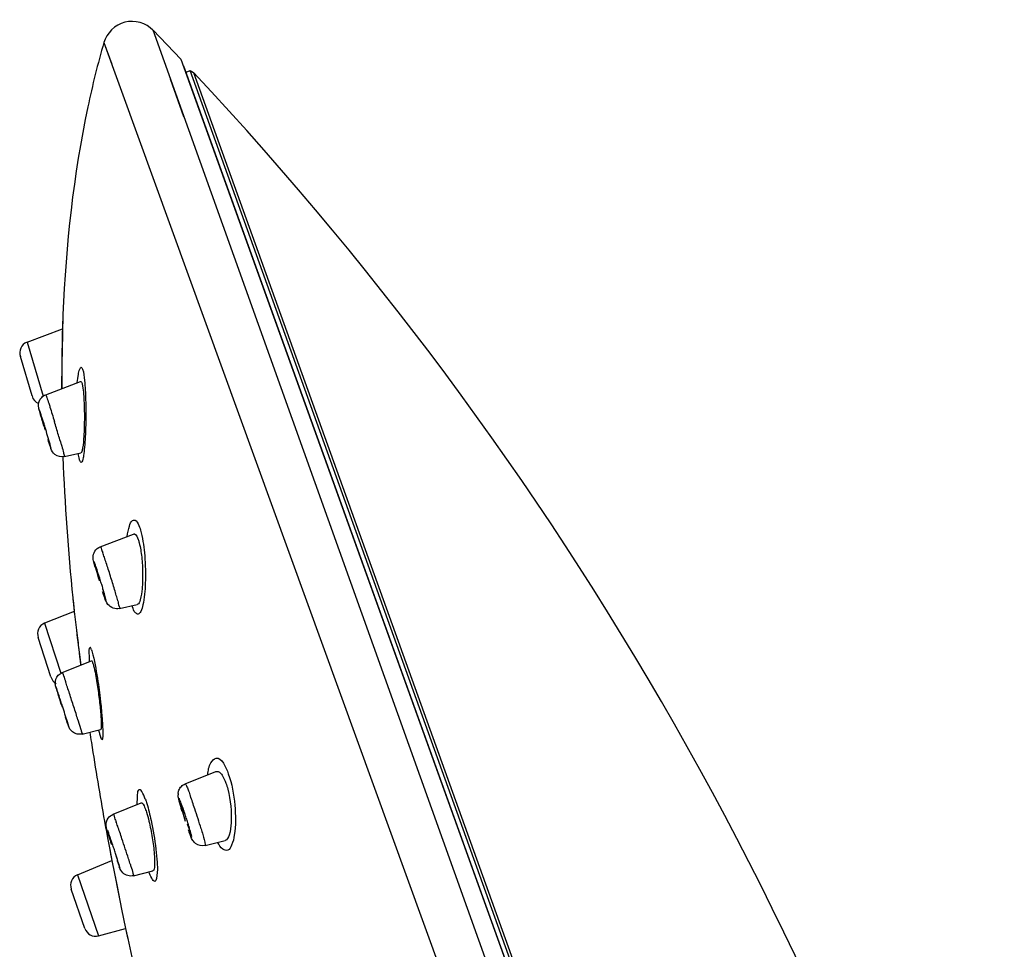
# Model space of a CAD drawing. Header units: millimetres. Extents: x -18 to 104, y 334 to 441.
# Tile 16 of 29: x 4.54 to 11.09, y 434.93 to 441.11. Entities that reach past the tile are written whole.
import ezdxf

# ---------------------------------------------------------------- set-up
doc = ezdxf.new("R2010")
doc.units = ezdxf.units.MM
doc.header["$LTSCALE"] = 23.1
doc.layers.get('0').update_dxf_attribs({"linetype": 'CONTINUOUS'})

msp = doc.modelspace()

# ---------------------------------------------------------------- linework, layer by layer
at = {"color": 9, "linetype": 'CONTINUOUS'}
for p, q in [((10.423, 427.0923), (5.4296, 441.0409)), ((5.4428, 441.0043), (5.4298, 441.0406)), ((5.1025, 440.9587), (5.1555, 440.8139)), ((5.1025, 440.9587), (10.1744, 426.986)), ((5.6139, 440.8488), (10.4498, 427.4166)), ((5.6355, 440.4651), (5.546, 440.7154)), ((5.6982, 440.7593), (10.4524, 427.5541)), ((4.5913, 438.9642), (4.6982, 438.6055)), ((4.7438, 438.278), (4.7483, 438.2651)), ((4.8961, 437.2639), (4.9055, 437.1735)), ((4.7087, 437.0948), (4.8157, 436.7617)), ((4.9201, 437.0481), (4.9253, 437.0108)), ((4.9402, 436.8859), (4.9486, 436.8159)), ((4.7868, 436.6643), (4.7841, 436.6714)), ((4.9304, 436.4522), (4.9501, 436.3883)), ((4.8604, 436.432), (4.8653, 436.4178)), ((4.8653, 436.4178), (4.8681, 436.4107)), ((5.6146, 435.9027), (5.6082, 435.9185)), ((5.1396, 435.5998), (5.1553, 435.5171)), ((4.9273, 435.421), (5.0672, 435.0149)), ((5.1778, 435.4089), (5.1896, 435.3498)), ((5.1896, 435.3498), (5.2141, 435.2282)), ((5.2141, 435.2282), (5.2207, 435.1922)), ((5.2468, 435.0635), (5.2611, 434.9963))]:
    msp.add_line(p, q, dxfattribs=at)
at = {"color": 7, "linetype": 'CONTINUOUS'}
for p, q in [((5.4298, 441.0407), (5.6139, 440.8488)), ((10.5703, 427.0921), (5.6351, 440.8011)), ((5.649, 440.7625), (5.6761, 440.7722)), ((10.4405, 427.5385), (5.6761, 440.7722)), ((5.6761, 440.7722), (5.6982, 440.7593)), ((4.5913, 438.9642), (4.8266, 439.0527)), ((4.6249, 438.6077), (4.5471, 438.8686)), ((4.7163, 438.6154), (4.9478, 438.7031)), ((4.6794, 438.5006), (4.675, 438.5135)), ((4.7497, 438.2654), (4.7496, 438.2655)), ((4.8403, 438.2034), (4.9501, 438.2282)), ((5.0789, 437.603), (5.2995, 437.6886)), ((5.0992, 437.3108), (5.0959, 437.3195)), ((5.1112, 437.2723), (5.1112, 437.2724)), ((4.9055, 437.1735), (4.7087, 437.0948)), ((4.9055, 437.1735), (4.9201, 437.0481)), ((5.2062, 437.192), (5.3249, 437.2198)), ((4.7502, 436.7377), (4.666, 436.9998)), ((4.8262, 436.7671), (5.0202, 436.8452)), ((4.9441, 436.8465), (4.9479, 436.8154)), ((4.7918, 436.6501), (4.7868, 436.6643)), ((4.8664, 436.4181), (4.8664, 436.4182)), ((4.9586, 436.3579), (5.081, 436.3882)), ((5.6438, 436.0262), (5.8477, 436.1083)), ((5.1646, 435.8235), (5.3506, 435.8997)), ((5.6273, 435.8668), (5.6309, 435.8578)), ((5.663, 435.745), (5.658, 435.7583)), ((5.6732, 435.7252), (5.6732, 435.7254)), ((5.1273, 435.6662), (5.1396, 435.5998)), ((5.1346, 435.6982), (5.1281, 435.7158)), ((5.7762, 435.6167), (5.9086, 435.6496)), ((5.1885, 435.5334), (5.1848, 435.5433)), ((4.9273, 435.421), (5.1553, 435.5171)), ((5.1553, 435.5171), (5.1903, 435.3426)), ((5.1553, 435.5171), (5.1564, 435.5115)), ((5.197, 435.4967), (5.2035, 435.4791)), ((5.2994, 435.4151), (5.4287, 435.448)), ((4.9763, 435.0639), (4.8859, 435.3265)), ((5.1903, 435.3426), (5.2207, 435.1922)), ((5.2207, 435.1922), (5.2468, 435.0635)), ((5.0672, 435.0149), (5.2468, 435.0635)), ((5.2457, 435.0692), (5.2468, 435.0635))]:
    msp.add_line(p, q, dxfattribs=at)
msp.add_lwpolyline([(4.9055, 437.1735), (4.906, 437.168), (4.908, 437.1517)], dxfattribs=at)
for centre, radius, start, end in [((-11.0329, 425.0636), 22.9409, 15.32938, 43.17116), ((16.2114, 438.6812), 11.3908, 177.64485, 178.13102), ((25.6614, 438.5824), 20.8401, 178.70709, 179.20614), ((4.6177, 438.894), 0.075, 110.6, 199.8), ((27.0407, 438.5616), 22.2196, 179.20156, 179.61646), ((27.7762, 438.5557), 22.9551, 179.61418, 179.75346), ((4.6979, 438.6251), 0.075, 193.4, 246.93983), ((19.8819, 438.7922), 15.0635, 182.24597, 185.82308), ((3.8213, 437.044), 1.301, 18.74612, 19.7207), ((3.0112, 436.767), 2.1572, 18.44609, 18.79702), ((1.7704, 436.3564), 3.4641, 17.12527, 18.39526), ((1.2407, 436.1887), 4.0197, 16.72674, 17.1858), ((1.9105, 436.3893), 3.3205, 16.21541, 16.73784), ((2.6041, 436.5916), 2.598, 15.97442, 16.20428), ((22.748, 439.0707), 17.9431, 185.77923, 186.06952), ((4.7366, 437.0252), 0.075, 111.8, 199.8), ((59.671, 443.4848), 55.128, 186.70514, 186.91608), ((4.8223, 436.7581), 0.075, 195.8, 239.8), ((25.055, 439.3877), 20.2718, 188.55994, 188.75696), ((26.1453, 439.5597), 21.3756, 188.76773, 190.19297), ((5.7012, 435.9528), 0.1046, 174.80019, 179.6273), ((3.7568, 435.2068), 1.984, 18.94844, 19.76859), ((3.0885, 434.9762), 2.6909, 18.30455, 18.9712), ((2.821, 434.8874), 2.9728, 17.68438, 18.31049), ((2.9881, 434.9401), 2.7976, 17.04525, 17.69652), ((27.3304, 439.7686), 22.579, 190.18247, 190.46823), ((3.392, 435.0641), 2.3751, 16.67012, 17.03948), ((7.1428, 436.2484), 1.5703, 199.75827, 200.37362), ((3.827, 435.194), 1.9212, 16.05665, 16.68088), ((2.9324, 434.907), 2.3401, 19.17221, 19.76367), ((1.7835, 434.5052), 3.5572, 19.0647, 19.20669), ((0.497, 434.0625), 4.9177, 18.43991, 19.0437), ((28.8554, 440.0587), 24.1312, 190.64796, 190.84786), ((-0.5985, 433.6947), 6.0733, 18.15095, 18.46262), ((-0.2492, 433.8089), 5.7058, 17.82987, 18.15437), ((0.8905, 434.1749), 4.5088, 17.48932, 17.83629), ((2.7288, 434.7523), 2.5819, 16.7874, 17.52911), ((4.9565, 435.3519), 0.075, 112.85002, 199.8), ((5.0476, 435.0873), 0.075, 198.2, 285.14998), ((28.8554, 440.0587), 24.1312, 191.94653, 192.10969), ((30.324, 440.3698), 25.6324, 192.10094, 192.66222)]:
    msp.add_arc(centre, radius, start, end, dxfattribs=at)
at = {"color": 9, "linetype": 'CONTINUOUS'}
for centre, radius, start, end in [((26.6605, 438.5397), 21.8388, 179.07164, 179.41162), ((25.9105, 438.5473), 21.0888, 179.41118, 179.70721), ((-6.7159, 434.9484), 12.0076, 16.44044, 16.89548), ((-4.1472, 435.706), 9.3296, 16.17367, 16.44317), ((3.2404, 436.8997), 1.9704, 18.79171, 19.73776), ((1.6901, 436.3695), 3.6088, 18.2034, 18.83149), ((0.2082, 435.8812), 5.1691, 17.71797, 18.21353), ((-0.836, 435.5466), 6.2656, 17.29196, 17.72707), ((-0.6691, 435.5961), 6.0915, 16.42734, 17.31366), ((6.3309, 437.7099), 1.301, 198.74612, 199.7207), ((1.0751, 436.1105), 4.273, 15.86346, 16.42553), ((2.685, 436.5668), 2.5998, 15.10386, 15.88875), ((5.6072, 437.3155), 0.3336, 198.2586, 199.64425), ((59.3793, 443.4158), 54.8294, 186.70841, 186.83982), ((-3.3925, 433.9363), 8.6934, 18.32695, 18.57753), ((-9.2637, 431.9921), 14.8782, 17.97554, 18.3249), ((-11.4155, 431.2883), 17.1422, 17.67636, 17.99374), ((-7.2877, 432.6034), 12.8099, 17.48465, 17.67758), ((2.7612, 434.8956), 3.1001, 18.99719, 19.77198), ((1.7479, 434.5453), 4.1722, 18.38319, 19.01652), ((1.6122, 434.4956), 4.3167, 16.57771, 18.44107), ((1.8132, 434.5656), 3.5811, 19.20902, 19.76771), ((-0.5172, 433.7514), 6.0496, 18.83769, 19.22947), ((-2.5148, 433.0691), 8.1606, 18.52117, 18.84297), ((-3.1025, 432.8676), 8.7818, 17.63162, 18.54978), ((0.0452, 433.8687), 5.4788, 17.2047, 17.62431), ((7.3992, 436.288), 2.3401, 199.17221, 199.76367)]:
    msp.add_arc(centre, radius, start, end, dxfattribs=at)
at = {"color": 7, "linetype": 'CONTINUOUS'}
for points, knots in [([(5.4287, 441.0411), (5.3839, 441.0878), (5.2318, 441.1334), (5.1199, 441.0207), (5.1028, 440.9582)], [0, 0, 0, 0, 0.49984, 1, 1, 1, 1]), ([(5.1024, 440.9583), (5.0617, 440.8172), (4.9153, 440.2238), (4.8496, 439.6126), (4.8302, 439.1493)], [0, 0, 0, 0, 0.240571, 1, 1, 1, 1]), ([(4.9477, 438.7031), (4.9491, 438.7036), (4.9537, 438.7008), (4.9548, 438.6966), (4.9557, 438.694)], [0, 0, 0, 0, 0.337732, 1, 1, 1, 1]), ([(4.9557, 438.694), (4.958, 438.6875), (4.9671, 438.6437), (4.9693, 438.5991), (4.9709, 438.5615)], [0, 0, 0, 0, 0.154424, 1, 1, 1, 1]), ([(4.6707, 438.523), (4.6701, 438.5255), (4.6688, 438.5313), (4.668, 438.5372), (4.6678, 438.5406)], [0, 0, 0, 0, 0.424479, 1, 1, 1, 1]), ([(4.9709, 438.5615), (4.9725, 438.5238), (4.9735, 438.4496), (4.9705, 438.3503), (4.9652, 438.2767), (4.9579, 438.2425), (4.9536, 438.229), (4.9502, 438.2283)], [0, 0, 0, 0, 0.33678, 0.65931, 0.89863, 0.968575, 1, 1, 1, 1]), ([(4.7042, 438.4051), (4.7003, 438.4181), (4.6889, 438.4573), (4.6768, 438.4964), (4.6707, 438.523)], [0, 0, 0, 0, 0.331904, 1, 1, 1, 1]), ([(4.7115, 438.3979), (4.7084, 438.4081), (4.6979, 438.4424), (4.6873, 438.4766), (4.6794, 438.5006)], [0, 0, 0, 0, 0.297021, 1, 1, 1, 1]), ([(4.7496, 438.2655), (4.748, 438.2722), (4.7359, 438.3165), (4.7228, 438.3605), (4.7115, 438.3979)], [0, 0, 0, 0, 0.149358, 1, 1, 1, 1]), ([(4.7505, 438.2574), (4.7493, 438.2608), (4.7426, 438.2805), (4.7363, 438.3003), (4.7312, 438.3167)], [0, 0, 0, 0, 0.173187, 1, 1, 1, 1]), ([(4.8403, 438.2034), (4.8192, 438.1986), (4.7759, 438.2081), (4.7559, 438.2425), (4.7505, 438.2574)], [0, 0, 0, 0, 0.576529, 1, 1, 1, 1]), ([(5.2994, 437.6886), (5.3019, 437.6896), (5.3202, 437.688), (5.3257, 437.6663), (5.3305, 437.6529)], [0, 0, 0, 0, 0.153795, 1, 1, 1, 1]), ([(5.3305, 437.6529), (5.3333, 437.6453), (5.3446, 437.607), (5.3505, 437.5673), (5.354, 437.5356)], [0, 0, 0, 0, 0.202464, 1, 1, 1, 1]), ([(5.0314, 437.5194), (5.0311, 437.5214), (5.0306, 437.5258), (5.0307, 437.5303), (5.0308, 437.5327)], [0, 0, 0, 0, 0.456893, 1, 1, 1, 1]), ([(5.0443, 437.4676), (5.0428, 437.4728), (5.0383, 437.49), (5.0332, 437.5072), (5.0314, 437.5194)], [0, 0, 0, 0, 0.305338, 1, 1, 1, 1]), ([(5.046, 437.483), (5.0449, 437.4861), (5.0428, 437.4904), (5.0418, 437.4958), (5.0405, 437.497)], [0, 0, 0, 0, 0.657516, 1, 1, 1, 1]), ([(5.354, 437.5356), (5.358, 437.4994), (5.362, 437.4297), (5.3593, 437.3313), (5.3499, 437.2673), (5.3367, 437.2226), (5.3249, 437.2198)], [0, 0, 0, 0, 0.338904, 0.654139, 0.887141, 1, 1, 1, 1]), ([(5.1015, 437.3063), (5.1011, 437.3062), (5.1004, 437.3086), (5.0997, 437.3096), (5.0992, 437.3108)], [0, 0, 0, 0, 0.26595, 1, 1, 1, 1]), ([(5.2062, 437.192), (5.1798, 437.1857), (5.1271, 437.2057), (5.1137, 437.2487), (5.108, 437.2643)], [0, 0, 0, 0, 0.620849, 1, 1, 1, 1]), ([(5.0202, 436.8451), (5.0215, 436.8456), (5.0257, 436.8404), (5.0268, 436.8366), (5.0279, 436.8333)], [0, 0, 0, 0, 0.290637, 1, 1, 1, 1]), ([(5.0279, 436.8333), (5.0304, 436.8264), (5.0425, 436.782), (5.0501, 436.7367), (5.0561, 436.6987)], [0, 0, 0, 0, 0.160607, 1, 1, 1, 1]), ([(4.7826, 436.6738), (4.782, 436.6758), (4.7806, 436.6819), (4.7799, 436.6881), (4.7796, 436.6923)], [0, 0, 0, 0, 0.332572, 1, 1, 1, 1]), ([(4.8207, 436.5521), (4.8163, 436.5657), (4.8031, 436.6061), (4.7915, 436.647), (4.7826, 436.6738)], [0, 0, 0, 0, 0.335242, 1, 1, 1, 1]), ([(4.8269, 436.5439), (4.8235, 436.5543), (4.812, 436.5897), (4.8003, 436.6252), (4.7918, 436.6501)], [0, 0, 0, 0, 0.292459, 1, 1, 1, 1]), ([(5.0561, 436.6987), (5.0618, 436.6629), (5.0714, 436.5935), (5.0804, 436.5095), (5.0843, 436.4519), (5.0858, 436.4191), (5.0845, 436.4018), (5.0837, 436.3889), (5.081, 436.3882)], [0, 0, 0, 0, 0.347105, 0.673361, 0.805998, 0.908042, 0.973572, 1, 1, 1, 1]), ([(4.8664, 436.4182), (4.8645, 436.4247), (4.8517, 436.4668), (4.8383, 436.5086), (4.8269, 436.5439)], [0, 0, 0, 0, 0.155765, 1, 1, 1, 1]), ([(4.8668, 436.4131), (4.8657, 436.4164), (4.8591, 436.435), (4.8529, 436.4538), (4.8478, 436.4692)], [0, 0, 0, 0, 0.175833, 1, 1, 1, 1]), ([(4.9586, 436.3579), (4.9369, 436.3525), (4.8919, 436.3622), (4.8723, 436.398), (4.8668, 436.4131)], [0, 0, 0, 0, 0.580804, 1, 1, 1, 1]), ([(5.8477, 436.1082), (5.8526, 436.1102), (5.8718, 436.1086), (5.8954, 436.0771), (5.9078, 436.0494), (5.9143, 436.0314)], [0, 0, 0, 0, 0.147362, 0.47536, 1, 1, 1, 1]), ([(5.5971, 435.9622), (5.5974, 435.9659), (5.5985, 435.9733), (5.6005, 435.9805), (5.6018, 435.984)], [0, 0, 0, 0, 0.489593, 1, 1, 1, 1]), ([(5.9268, 435.9906), (5.9458, 435.9181), (5.9553, 435.8107), (5.944, 435.7), (5.9231, 435.6532), (5.9087, 435.6496)], [0, 0, 0, 0, 0.637752, 0.873694, 1, 1, 1, 1]), ([(5.6233, 435.8434), (5.6208, 435.8517), (5.6126, 435.8791), (5.6046, 435.9066), (5.6003, 435.9261)], [0, 0, 0, 0, 0.302045, 1, 1, 1, 1]), ([(5.3506, 435.8997), (5.3556, 435.9018), (5.3716, 435.881), (5.3761, 435.8664), (5.3806, 435.8538)], [0, 0, 0, 0, 0.291358, 1, 1, 1, 1]), ([(5.3806, 435.8538), (5.3825, 435.8485), (5.3908, 435.8237), (5.3976, 435.7985), (5.4024, 435.7786)], [0, 0, 0, 0, 0.21604, 1, 1, 1, 1]), ([(5.6347, 435.8291), (5.6316, 435.8395), (5.6325, 435.8503), (5.6201, 435.871), (5.624, 435.8725)], [0, 0, 0, 0, 0.724477, 1, 1, 1, 1]), ([(5.624, 435.8725), (5.6245, 435.8727), (5.6257, 435.8696), (5.6266, 435.8682), (5.6273, 435.8668)], [0, 0, 0, 0, 0.263863, 1, 1, 1, 1]), ([(5.155, 435.6201), (5.1465, 435.6462), (5.134, 435.6886), (5.119, 435.7314), (5.1183, 435.7485)], [0, 0, 0, 0, 0.616466, 1, 1, 1, 1]), ([(5.4024, 435.7786), (5.4112, 435.7421), (5.4248, 435.6707), (5.4393, 435.5659), (5.4387, 435.5031), (5.4396, 435.4508), (5.4287, 435.448)], [0, 0, 0, 0, 0.335947, 0.66108, 0.899355, 1, 1, 1, 1]), ([(5.6701, 435.7297), (5.6687, 435.7294), (5.667, 435.7379), (5.6644, 435.7411), (5.663, 435.745)], [0, 0, 0, 0, 0.264042, 1, 1, 1, 1]), ([(5.6672, 435.7456), (5.6682, 435.7418), (5.668, 435.7381), (5.6715, 435.7301), (5.6701, 435.7297)], [0, 0, 0, 0, 0.738239, 1, 1, 1, 1]), ([(5.1565, 435.6278), (5.1533, 435.6378), (5.1546, 435.6485), (5.1407, 435.6678), (5.1443, 435.6694)], [0, 0, 0, 0, 0.727282, 1, 1, 1, 1]), ([(5.7126, 435.6297), (5.7052, 435.6355), (5.6861, 435.6569), (5.6772, 435.6842), (5.6707, 435.7017)], [0, 0, 0, 0, 0.334096, 1, 1, 1, 1]), ([(5.1914, 435.5269), (5.1908, 435.5268), (5.1902, 435.5305), (5.1891, 435.5318), (5.1885, 435.5334)], [0, 0, 0, 0, 0.257457, 1, 1, 1, 1]), ([(5.2994, 435.4151), (5.2758, 435.4091), (5.2281, 435.4214), (5.2109, 435.4592), (5.2053, 435.4736)], [0, 0, 0, 0, 0.610366, 1, 1, 1, 1])]:
    msp.add_open_spline(points, degree=3, knots=knots, dxfattribs=at)
at = {"color": 9, "linetype": 'CONTINUOUS'}
for points, knots in [([(4.8302, 439.1493), (4.8299, 439.1428), (4.8282, 439.0576), (4.8259, 438.9723), (4.8246, 438.8936)], [0, 0, 0, 0, 0.07587, 1, 1, 1, 1]), ([(4.9255, 438.6959), (4.9274, 438.7143), (4.9326, 438.7467), (4.9365, 438.7768), (4.9511, 438.8057), (4.959, 438.7913), (4.9608, 438.7864)], [0, 0, 0, 0, 0.450553, 0.747597, 0.874382, 1, 1, 1, 1]), ([(4.9608, 438.7864), (4.9694, 438.762), (4.976, 438.6931), (4.9802, 438.6254), (4.9814, 438.5831)], [0, 0, 0, 0, 0.379779, 1, 1, 1, 1]), ([(4.7163, 438.6154), (4.7171, 438.6156), (4.7179, 438.61), (4.7195, 438.6081), (4.7204, 438.6057)], [0, 0, 0, 0, 0.255974, 1, 1, 1, 1]), ([(4.7204, 438.6057), (4.7214, 438.603), (4.7267, 438.5875), (4.7318, 438.5719), (4.7359, 438.5591)], [0, 0, 0, 0, 0.17726, 1, 1, 1, 1]), ([(4.7359, 438.5591), (4.7387, 438.5505), (4.7514, 438.5103), (4.7638, 438.4699), (4.7735, 438.4382)], [0, 0, 0, 0, 0.21418, 1, 1, 1, 1]), ([(4.9814, 438.5831), (4.983, 438.527), (4.9831, 438.4444), (4.9792, 438.3381), (4.9755, 438.2711), (4.968, 438.2154), (4.9652, 438.1859), (4.9517, 438.1572), (4.9443, 438.1718), (4.9426, 438.1766)], [0, 0, 0, 0, 0.383944, 0.565703, 0.724672, 0.849751, 0.931224, 0.96489, 1, 1, 1, 1]), ([(4.6725, 438.5196), (4.6641, 438.5302), (4.7022, 438.4294), (4.7017, 438.4138), (4.7117, 438.3807)], [0, 0, 0, 0, 0.281532, 1, 1, 1, 1]), ([(4.8131, 438.3047), (4.815, 438.2983), (4.8214, 438.2761), (4.8277, 438.2539), (4.832, 438.2381)], [0, 0, 0, 0, 0.288536, 1, 1, 1, 1]), ([(4.7483, 438.2651), (4.7488, 438.2636), (4.7491, 438.259), (4.7501, 438.261), (4.7501, 438.2612)], [0, 0, 0, 0, 0.891983, 1, 1, 1, 1]), ([(4.7507, 438.259), (4.751, 438.2587), (4.7505, 438.2632), (4.7501, 438.2637), (4.7497, 438.2654)], [0, 0, 0, 0, 0.182043, 1, 1, 1, 1]), ([(4.832, 438.2381), (4.8343, 438.2295), (4.8328, 438.2218), (4.8433, 438.2039), (4.8403, 438.2034)], [0, 0, 0, 0, 0.744789, 1, 1, 1, 1]), ([(4.9426, 438.1766), (4.9415, 438.1795), (4.9369, 438.1949), (4.9342, 438.2107), (4.9322, 438.2236)], [0, 0, 0, 0, 0.188576, 1, 1, 1, 1]), ([(5.258, 437.6731), (5.2612, 437.6963), (5.2691, 437.7313), (5.2826, 437.774), (5.3054, 437.784), (5.3278, 437.7687), (5.3345, 437.7485), (5.3399, 437.7334)], [0, 0, 0, 0, 0.378242, 0.602184, 0.667884, 0.740419, 1, 1, 1, 1]), ([(5.3399, 437.7334), (5.3442, 437.7212), (5.3619, 437.6593), (5.3698, 437.5951), (5.374, 437.5438)], [0, 0, 0, 0, 0.200177, 1, 1, 1, 1]), ([(5.0789, 437.603), (5.0822, 437.6043), (5.0855, 437.5817), (5.0916, 437.5747), (5.095, 437.5651)], [0, 0, 0, 0, 0.259665, 1, 1, 1, 1]), ([(5.0398, 437.4992), (5.0389, 437.5016), (5.0262, 437.5195), (5.06, 437.4252), (5.0625, 437.4058), (5.0713, 437.3774)], [0, 0, 0, 0, 0.05583, 0.369365, 1, 1, 1, 1]), ([(5.374, 437.5438), (5.379, 437.4832), (5.3822, 437.3748), (5.3701, 437.2462), (5.3544, 437.1806), (5.3332, 437.1481), (5.303, 437.1697), (5.2978, 437.1899), (5.293, 437.2034)], [0, 0, 0, 0, 0.393702, 0.7088, 0.807589, 0.861211, 0.90777, 1, 1, 1, 1]), ([(5.1062, 437.2709), (5.1073, 437.2678), (5.1094, 437.2634), (5.1104, 437.258), (5.1117, 437.2568)], [0, 0, 0, 0, 0.657516, 1, 1, 1, 1]), ([(5.1123, 437.2546), (5.1133, 437.2522), (5.1224, 437.2392), (5.1133, 437.2644), (5.1112, 437.2723)], [0, 0, 0, 0, 0.237024, 1, 1, 1, 1]), ([(5.1949, 437.2442), (5.1984, 437.2315), (5.1969, 437.2193), (5.2107, 437.1931), (5.2062, 437.192)], [0, 0, 0, 0, 0.740326, 1, 1, 1, 1]), ([(5.0204, 436.9187), (5.0183, 436.9244), (5.0133, 436.9415), (5.0006, 436.9163), (5.0056, 436.8878), (5.0042, 436.8578), (5.0052, 436.8401)], [0, 0, 0, 0, 0.157555, 0.248968, 0.534071, 1, 1, 1, 1]), ([(5.0204, 436.9187), (5.0242, 436.908), (5.0427, 436.8381), (5.0539, 436.7667), (5.0629, 436.7067)], [0, 0, 0, 0, 0.158658, 1, 1, 1, 1]), ([(4.8263, 436.7671), (4.8273, 436.7674), (4.8278, 436.7604), (4.83, 436.7581), (4.8311, 436.7551)], [0, 0, 0, 0, 0.25533, 1, 1, 1, 1]), ([(4.8311, 436.7551), (4.8321, 436.7521), (4.8379, 436.7358), (4.8434, 436.7194), (4.848, 436.706)], [0, 0, 0, 0, 0.182487, 1, 1, 1, 1]), ([(5.0629, 436.7067), (5.0709, 436.6523), (5.0836, 436.5821), (5.1054, 436.2686), (5.0815, 436.334)], [0, 0, 0, 0, 0.441293, 1, 1, 1, 1]), ([(4.7841, 436.6714), (4.7832, 436.6734), (4.808, 436.582), (4.8116, 436.5803), (4.8253, 436.5382)], [0, 0, 0, 0, 0.047367, 1, 1, 1, 1]), ([(4.8681, 436.4107), (4.8682, 436.4105), (4.869, 436.4155), (4.8671, 436.4158), (4.8664, 436.4181)], [0, 0, 0, 0, 0.077596, 1, 1, 1, 1]), ([(4.9501, 436.3883), (4.9524, 436.3808), (4.951, 436.3742), (4.9612, 436.3582), (4.9586, 436.3579)], [0, 0, 0, 0, 0.745634, 1, 1, 1, 1]), ([(5.7933, 436.0875), (5.797, 436.1145), (5.8002, 436.1567), (5.8738, 436.2321), (5.9154, 436.1346), (5.9304, 436.0932)], [0, 0, 0, 0, 0.314531, 0.491546, 1, 1, 1, 1]), ([(5.9304, 436.0932), (5.9542, 436.0266), (5.9787, 435.8907), (5.9805, 435.7251), (5.9594, 435.6281), (5.933, 435.5777), (5.8822, 435.5907), (5.8693, 435.6199), (5.8605, 435.6368)], [0, 0, 0, 0, 0.346136, 0.673011, 0.785453, 0.854026, 0.906947, 1, 1, 1, 1]), ([(5.3782, 435.9248), (5.3719, 435.9423), (5.3632, 435.9626), (5.3476, 435.9868), (5.3266, 435.9865), (5.3243, 435.9386), (5.322, 435.9116), (5.3226, 435.8895)], [0, 0, 0, 0, 0.314168, 0.396304, 0.444324, 0.626198, 1, 1, 1, 1]), ([(5.6438, 436.0262), (5.6457, 436.027), (5.6497, 436.0154), (5.6566, 436.0038), (5.6668, 435.9757), (5.6743, 435.956), (5.6785, 435.9443)], [0, 0, 0, 0, 0.069887, 0.266842, 0.583938, 1, 1, 1, 1]), ([(5.3782, 435.9248), (5.3817, 435.9151), (5.397, 435.8684), (5.4086, 435.8206), (5.4167, 435.7828)], [0, 0, 0, 0, 0.211256, 1, 1, 1, 1]), ([(5.6082, 435.9185), (5.6066, 435.9222), (5.6024, 435.9352), (5.6017, 435.9257), (5.602, 435.9238)], [0, 0, 0, 0, 0.688605, 1, 1, 1, 1]), ([(5.602, 435.9238), (5.6031, 435.9166), (5.6156, 435.8677), (5.6308, 435.8197), (5.6443, 435.7788)], [0, 0, 0, 0, 0.144875, 1, 1, 1, 1]), ([(5.1646, 435.8235), (5.1686, 435.8252), (5.1709, 435.7966), (5.1791, 435.7885), (5.1833, 435.7768)], [0, 0, 0, 0, 0.258988, 1, 1, 1, 1]), ([(5.4167, 435.7828), (5.4303, 435.7194), (5.4463, 435.629), (5.4558, 435.5076), (5.4614, 435.4469), (5.4442, 435.3401), (5.4119, 435.4166), (5.4036, 435.4394)], [0, 0, 0, 0, 0.401806, 0.581109, 0.722946, 0.849736, 1, 1, 1, 1]), ([(5.6729, 435.6975), (5.6764, 435.6885), (5.6974, 435.6467), (5.6783, 435.7077), (5.6732, 435.7253)], [0, 0, 0, 0, 0.34351, 1, 1, 1, 1]), ([(5.7495, 435.7272), (5.7532, 435.7146), (5.7628, 435.6793), (5.7751, 435.644), (5.7768, 435.6206)], [0, 0, 0, 0, 0.360291, 1, 1, 1, 1]), ([(5.7768, 435.6206), (5.7768, 435.6197), (5.7769, 435.6185), (5.7766, 435.6168), (5.7762, 435.6167)], [0, 0, 0, 0, 0.69305, 1, 1, 1, 1]), ([(5.2035, 435.4791), (5.2049, 435.4752), (5.215, 435.4548), (5.2037, 435.488), (5.2007, 435.498)], [0, 0, 0, 0, 0.28555, 1, 1, 1, 1]), ([(5.2788, 435.4893), (5.2813, 435.4811), (5.2883, 435.4579), (5.2957, 435.4348), (5.299, 435.4195)], [0, 0, 0, 0, 0.353252, 1, 1, 1, 1]), ([(5.299, 435.4195), (5.2992, 435.4184), (5.2992, 435.4174), (5.2998, 435.4152), (5.2994, 435.4151)], [0, 0, 0, 0, 0.737681, 1, 1, 1, 1])]:
    msp.add_open_spline(points, degree=3, knots=knots, dxfattribs=at)
at = {"color": 7, "linetype": 'CONTINUOUS'}
for points in [[(4.689, 438.5976), (4.6966, 438.6054), (4.7061, 438.6115), (4.7163, 438.6154)], [(4.6678, 438.5406), (4.6668, 438.5608), (4.6748, 438.5831), (4.689, 438.5976)], [(5.0308, 437.5327), (5.0317, 437.547), (5.0357, 437.5618), (5.0432, 437.574)], [(5.0432, 437.574), (5.0512, 437.5871), (5.0647, 437.5974), (5.0789, 437.603)], [(5.108, 437.2643), (5.1033, 437.2774), (5.0989, 437.2906), (5.0945, 437.3039)], [(5.1112, 437.2724), (5.1082, 437.2838), (5.105, 437.2952), (5.1018, 437.3066)], [(4.7993, 436.7485), (4.8067, 436.7565), (4.8161, 436.7631), (4.8262, 436.7671)], [(4.7796, 436.6923), (4.7782, 436.7121), (4.7859, 436.7339), (4.7993, 436.7485)], [(5.6018, 435.984), (5.6054, 435.9934), (5.6112, 436.0021), (5.6182, 436.0092)], [(5.6182, 436.0092), (5.6255, 436.0164), (5.6343, 436.0224), (5.6438, 436.0262)], [(5.9143, 436.0314), (5.9191, 436.018), (5.9232, 436.0044), (5.9268, 435.9906)], [(5.6003, 435.9261), (5.5983, 435.9351), (5.5966, 435.9442), (5.5966, 435.9534)], [(5.6239, 435.8778), (5.6211, 435.8854), (5.6186, 435.8932), (5.6153, 435.9006)], [(5.1183, 435.7485), (5.1176, 435.7657), (5.122, 435.7844), (5.1322, 435.7982)], [(5.1322, 435.7982), (5.1403, 435.8092), (5.1519, 435.8183), (5.1646, 435.8235)], [(5.7762, 435.6167), (5.7552, 435.6116), (5.7297, 435.6166), (5.7126, 435.6297)]]:
    msp.add_open_spline(points, degree=3, dxfattribs=at)
at = {"color": 9, "linetype": 'CONTINUOUS'}
for points in [[(5.0677, 436.3844), (5.0697, 436.3755), (5.0719, 436.3667), (5.0743, 436.358)], [(5.0743, 436.358), (5.0764, 436.3499), (5.0787, 436.3419), (5.0815, 436.334)], [(5.6637, 435.7223), (5.6665, 435.7147), (5.6689, 435.7069), (5.6723, 435.6996)]]:
    msp.add_open_spline(points, degree=3, dxfattribs=at)

doc.saveas('drawing.dxf')
